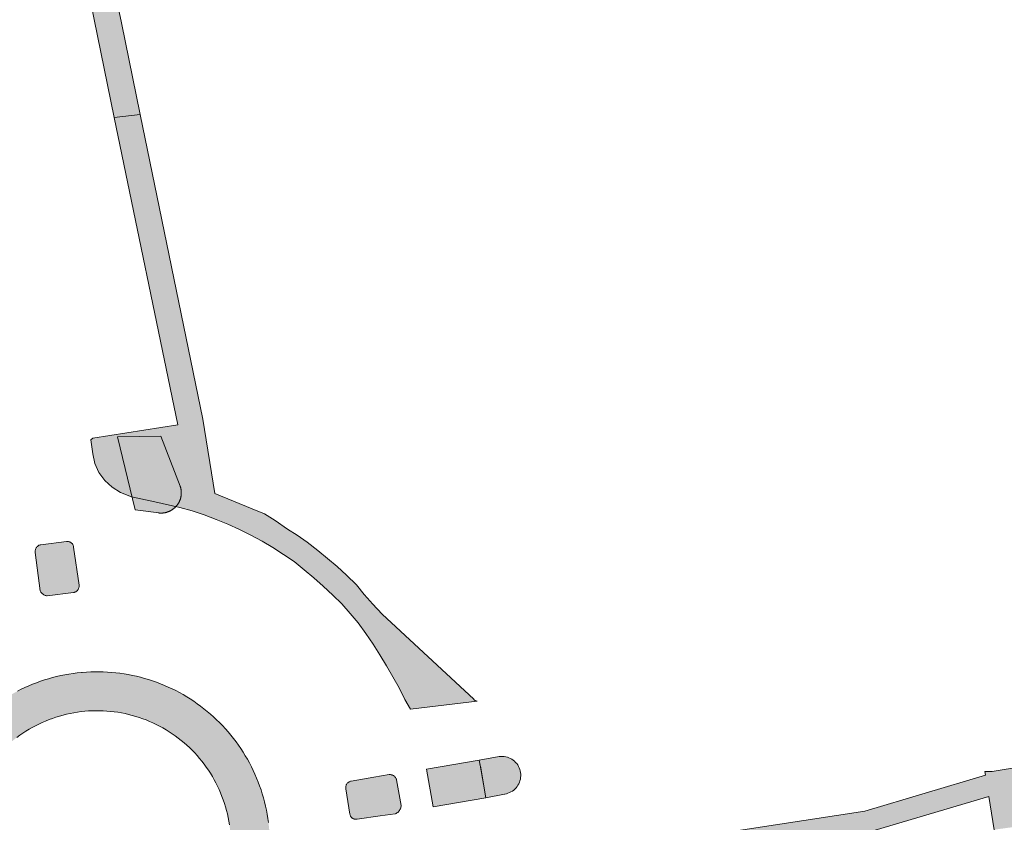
# Model space of a CAD drawing. Extents: x 97094 to 109644, y 463509 to 471969.
# Tile 219 of 256: x 103322 to 103399, y 468719 to 468782. Entities that reach past the tile are written whole.
import ezdxf

# ---------------------------------------------------------------- set-up
doc = ezdxf.new("R2010")
doc.units = 0
doc.layers.add('109 Onkruidbestrijding elementen', color=6, linetype='Continuous', lineweight=20, true_color=0xff00ff)

msp = doc.modelspace()

# ---------------------------------------------------------------- hatches: boundary and pattern name
at = {"layer": '109 Onkruidbestrijding elementen', "true_color": 0xff00ff}
for points in [[(103318.406, 468810.191), (103318.507, 468810.208), (103318.541, 468810.214), (103321.075, 468810.624), (103323.86, 468792.029), (103327.28, 468783.682), (103329.134, 468774.69), (103331.171, 468774.938), (103329.695, 468782.123), (103329.44, 468783.365), (103329.274, 468784.177), (103325.86, 468792.511), (103325.584, 468794.281), (103322.854, 468812.024), (103322.806, 468811.989), (103322.466, 468814.2), (103322.6, 468814.275), (103322.075, 468817.769), (103321.734, 468817.589), (103320.475, 468816.849), (103320.004, 468816.479), (103319.457, 468815.989), (103319.001, 468815.349), (103318.623, 468814.672), (103318.364, 468813.99), (103318.186, 468813.218), (103318.113, 468812.494), (103318.164, 468811.71), (103318.197, 468811.501), (103318.399, 468810.231), (103318.406, 468810.191)], [(103357.632, 468728.84), (103357.626, 468728.84), (103357.621, 468728.84), (103357.615, 468728.841), (103357.61, 468728.841), (103357.604, 468728.842), (103357.599, 468728.843), (103357.593, 468728.843), (103357.588, 468728.844), (103357.583, 468728.845), (103357.577, 468728.846), (103357.572, 468728.847), (103357.566, 468728.848), (103357.561, 468728.85), (103357.556, 468728.851), (103357.55, 468728.853), (103357.545, 468728.854), (103357.54, 468728.856), (103357.534, 468728.857), (103357.529, 468728.859), (103357.524, 468728.861), (103357.519, 468728.863), (103357.514, 468728.865), (103357.509, 468728.867), (103357.504, 468728.87), (103357.499, 468728.872), (103357.494, 468728.874), (103357.489, 468728.877), (103357.484, 468728.879), (103357.479, 468728.882), (103357.474, 468728.885), (103357.469, 468728.888), (103357.465, 468728.891), (103357.46, 468728.894), (103357.455, 468728.897), (103357.451, 468728.9), (103357.446, 468728.903), (103357.442, 468728.906), (103357.437, 468728.91), (103357.433, 468728.913), (103357.429, 468728.917), (103357.425, 468728.92), (103357.42, 468728.924), (103357.416, 468728.927), (103357.412, 468728.931), (103357.408, 468728.935), (103357.404, 468728.939), (103357.401, 468728.943), (103357.397, 468728.947), (103357.393, 468728.951), (103357.389, 468728.955), (103357.386, 468728.959), (103357.382, 468728.964), (103357.379, 468728.968), (103357.376, 468728.972), (103357.372, 468728.977), (103357.369, 468728.981), (103357.366, 468728.986), (103350.166, 468735.672), (103349.412, 468736.491), (103349.222, 468736.702), (103348.763, 468737.214), (103348.148, 468737.964), (103347.372, 468738.725), (103346.634, 468739.41), (103345.872, 468740.055), (103345.133, 468740.685), (103344.279, 468741.326), (103343.511, 468741.867), (103342.73, 468742.347), (103341.781, 468743.032), (103340.928, 468743.543), (103339.953, 468743.939), (103337.038, 468745.158), (103337.033, 468745.161), (103336.091, 468750.985), (103331.171, 468774.938), (103329.134, 468774.69), (103334.113, 468750.541), (103327.459, 468749.487), (103327.281, 468749.368), (103327.44, 468748.27), (103327.61, 468747.519), (103327.931, 468746.807), (103328.396, 468746.175), (103328.953, 468745.648), (103329.61, 468745.242), (103330.472, 468744.895), (103332.322, 468744.485), (103334.27, 468744.044), (103335.238, 468743.781), (103336.186, 468743.467), (103337.125, 468743.12), (103338.047, 468742.735), (103338.961, 468742.324), (103339.854, 468741.885), (103340.74, 468741.417), (103341.598, 468740.909), (103342.43, 468740.356), (103343.255, 468739.808), (103344.043, 468739.164), (103344.802, 468738.527), (103345.548, 468737.868), (103346.296, 468737.171), (103346.999, 468736.477), (103347.666, 468735.733), (103348.293, 468734.982), (103348.902, 468734.146), (103349.459, 468733.32), (103349.984, 468732.483), (103350.524, 468731.613), (103351.013, 468730.752), (103351.506, 468729.873), (103351.951, 468728.975), (103352.391, 468728.195), (103357.632, 468728.84)], [(103332.792, 468749.654), (103329.373, 468749.6), (103330.778, 468743.868), (103332.621, 468743.622), (103332.647, 468743.619), (103332.674, 468743.617), (103332.7, 468743.615), (103332.726, 468743.614), (103332.753, 468743.612), (103332.779, 468743.612), (103332.805, 468743.612), (103332.832, 468743.612), (103332.858, 468743.613), (103332.884, 468743.614), (103332.911, 468743.615), (103332.937, 468743.617), (103332.963, 468743.62), (103332.99, 468743.623), (103333.016, 468743.626), (103333.042, 468743.63), (103333.068, 468743.634), (103333.094, 468743.639), (103333.12, 468743.644), (103333.146, 468743.649), (103333.171, 468743.655), (103333.197, 468743.661), (103333.223, 468743.668), (103333.248, 468743.675), (103333.273, 468743.683), (103333.298, 468743.691), (103333.323, 468743.699), (103333.348, 468743.708), (103333.373, 468743.717), (103333.398, 468743.727), (103333.422, 468743.737), (103333.446, 468743.748), (103333.47, 468743.758), (103333.494, 468743.77), (103333.518, 468743.781), (103333.541, 468743.793), (103333.565, 468743.806), (103333.588, 468743.818), (103333.61, 468743.832), (103333.633, 468743.845), (103333.656, 468743.859), (103333.678, 468743.873), (103333.7, 468743.888), (103333.721, 468743.903), (103333.743, 468743.918), (103333.764, 468743.934), (103333.785, 468743.95), (103333.806, 468743.967), (103333.826, 468743.983), (103333.846, 468744.001), (103333.866, 468744.018), (103333.885, 468744.036), (103333.905, 468744.054), (103333.924, 468744.072), (103333.942, 468744.091), (103333.961, 468744.11), (103333.979, 468744.129), (103333.996, 468744.149), (103334.014, 468744.169), (103334.031, 468744.189), (103334.047, 468744.209), (103334.064, 468744.23), (103334.08, 468744.251), (103334.095, 468744.272), (103334.111, 468744.294), (103334.125, 468744.316), (103334.14, 468744.338), (103334.154, 468744.36), (103334.168, 468744.382), (103334.182, 468744.405), (103334.195, 468744.428), (103334.207, 468744.451), (103334.22, 468744.474), (103334.232, 468744.498), (103334.243, 468744.522), (103334.254, 468744.545), (103334.265, 468744.57), (103334.275, 468744.594), (103334.285, 468744.618), (103334.295, 468744.643), (103334.304, 468744.668), (103334.313, 468744.693), (103334.321, 468744.718), (103334.329, 468744.743), (103334.336, 468744.768), (103334.344, 468744.794), (103334.35, 468744.819), (103334.356, 468744.845), (103334.362, 468744.87), (103334.368, 468744.896), (103334.373, 468744.922), (103334.377, 468744.948), (103334.381, 468744.974), (103334.385, 468745), (103334.388, 468745.027), (103334.391, 468745.053), (103334.393, 468745.079), (103334.395, 468745.105), (103334.397, 468745.132), (103334.398, 468745.158), (103334.398, 468745.185), (103334.398, 468745.211), (103334.398, 468745.237), (103334.397, 468745.264), (103334.396, 468745.29), (103334.395, 468745.316), (103334.393, 468745.343), (103334.39, 468745.369), (103334.387, 468745.395), (103334.384, 468745.421), (103334.38, 468745.448), (103334.376, 468745.474), (103334.372, 468745.5), (103334.366, 468745.525), (103334.361, 468745.551), (103334.355, 468745.577), (103334.349, 468745.603), (103334.342, 468745.628), (103334.335, 468745.654), (103334.327, 468745.679), (103334.319, 468745.704), (103334.311, 468745.729), (103332.792, 468749.654)], [(103325.889, 468741.116), (103325.888, 468741.117), (103325.866, 468741.156), (103325.841, 468741.193), (103325.812, 468741.227), (103325.781, 468741.258), (103325.747, 468741.287), (103325.71, 468741.312), (103325.671, 468741.334), (103325.63, 468741.352), (103325.588, 468741.367), (103325.545, 468741.377), (103325.501, 468741.384), (103325.457, 468741.386), (103325.412, 468741.385), (103325.368, 468741.379), (103323.363, 468741.131), (103323.313, 468741.119), (103323.265, 468741.102), (103323.218, 468741.08), (103323.173, 468741.055), (103323.131, 468741.025), (103323.092, 468740.992), (103323.056, 468740.955), (103323.024, 468740.915), (103322.995, 468740.872), (103322.971, 468740.827), (103322.951, 468740.78), (103322.935, 468740.731), (103322.924, 468740.681), (103322.917, 468740.63), (103322.915, 468740.578), (103322.918, 468740.527), (103323.319, 468737.503), (103323.344, 468737.45), (103323.374, 468737.399), (103323.409, 468737.352), (103323.448, 468737.308), (103323.491, 468737.267), (103323.537, 468737.231), (103323.587, 468737.199), (103323.639, 468737.172), (103323.693, 468737.15), (103323.75, 468737.134), (103323.807, 468737.122), (103323.866, 468737.116), (103325.931, 468737.374), (103325.975, 468737.382), (103326.018, 468737.395), (103326.06, 468737.411), (103326.1, 468737.43), (103326.138, 468737.453), (103326.175, 468737.479), (103326.209, 468737.508), (103326.24, 468737.54), (103326.268, 468737.575), (103326.293, 468737.612), (103326.315, 468737.651), (103326.333, 468737.692), (103326.348, 468737.734), (103326.359, 468737.777), (103326.366, 468737.821), (103326.37, 468737.866), (103326.369, 468737.911), (103326.365, 468737.955), (103325.939, 468740.934), (103325.936, 468740.965), (103325.93, 468740.996), (103325.923, 468741.026), (103325.914, 468741.056), (103325.903, 468741.085), (103325.89, 468741.114), (103325.889, 468741.116)], [(103410.274, 468723.607), (103430.54, 468727.159), (103431.423, 468724.682), (103431.528, 468723.504), (103431.771, 468721.407), (103433.271, 468721.634), (103432.931, 468723.678), (103432.81, 468724.931), (103432.447, 468728.706), (103425.037, 468727.334), (103424.791, 468727.7), (103398.105, 468723.301), (103397.524, 468723.311), (103397.575, 468723.009), (103388.096, 468720.195), (103359.682, 468715.845), (103359.675, 468715.844), (103359.668, 468715.842), (103359.662, 468715.841), (103359.655, 468715.84), (103359.648, 468715.839), (103359.641, 468715.839), (103359.634, 468715.838), (103359.627, 468715.838), (103359.62, 468715.837), (103359.613, 468715.837), (103359.606, 468715.837), (103359.599, 468715.837), (103359.592, 468715.837), (103359.586, 468715.837), (103359.579, 468715.837), (103359.572, 468715.837), (103359.565, 468715.838), (103359.558, 468715.838), (103359.551, 468715.839), (103359.544, 468715.84), (103359.537, 468715.841), (103359.53, 468715.842), (103359.523, 468715.843), (103359.517, 468715.844), (103359.51, 468715.846), (103359.503, 468715.847), (103359.496, 468715.849), (103359.49, 468715.851), (103359.483, 468715.853), (103359.476, 468715.854), (103359.47, 468715.857), (103359.463, 468715.859), (103359.457, 468715.861), (103359.45, 468715.863), (103359.444, 468715.866), (103359.437, 468715.868), (103359.431, 468715.871), (103359.424, 468715.874), (103359.418, 468715.877), (103359.412, 468715.88), (103359.406, 468715.883), (103359.4, 468715.886), (103359.393, 468715.89), (103359.387, 468715.893), (103359.381, 468715.896), (103359.376, 468715.9), (103359.37, 468715.904), (103359.364, 468715.908), (103359.358, 468715.911), (103359.352, 468715.915), (103359.347, 468715.92), (103359.341, 468715.924), (103359.336, 468715.928), (103359.331, 468715.932), (103359.325, 468715.937), (103359.32, 468715.941), (103359.315, 468715.946), (103359.31, 468715.951), (103359.305, 468715.956), (103359.3, 468715.96), (103359.295, 468715.965), (103359.29, 468715.97), (103359.285, 468715.975), (103359.281, 468715.981), (103359.276, 468715.986), (103359.272, 468715.991), (103359.268, 468715.997), (103359.263, 468716.002), (103359.259, 468716.008), (103359.255, 468716.013), (103359.251, 468716.019), (103359.247, 468716.025), (103359.243, 468716.031), (103359.24, 468716.036), (103359.236, 468716.042), (103359.233, 468716.048), (103359.229, 468716.054), (103359.226, 468716.06), (103359.223, 468716.067), (103359.22, 468716.073), (103359.217, 468716.079), (103359.214, 468716.085), (103359.211, 468716.092), (103359.208, 468716.098), (103359.206, 468716.105), (103359.203, 468716.111), (103359.201, 468716.118), (103359.199, 468716.124), (103359.197, 468716.131), (103359.195, 468716.137), (103359.193, 468716.144), (103359.191, 468716.151), (103359.189, 468716.157), (103359.188, 468716.164), (103359.186, 468716.171), (103359.185, 468716.178), (103359.183, 468716.185), (103359.182, 468716.191), (103359.181, 468716.198), (103359.18, 468716.205), (103359.18, 468716.212), (103359.179, 468716.219), (103359.178, 468716.226), (103359.178, 468716.233), (103359.177, 468716.24), (103359.177, 468716.247), (103359.177, 468716.254), (103359.177, 468716.26), (103359.177, 468716.267), (103359.177, 468716.274), (103359.178, 468716.281), (103359.178, 468716.288), (103359.179, 468716.295), (103359.179, 468716.302), (103359.18, 468716.309), (103359.181, 468716.316), (103359.182, 468716.323), (103359.183, 468716.329), (103359.185, 468716.336), (103359.186, 468716.343), (103359.187, 468716.35), (103359.189, 468716.357), (103359.191, 468716.363), (103359.192, 468716.37), (103359.194, 468716.377), (103359.196, 468716.383), (103359.198, 468716.39), (103359.201, 468716.396), (103359.203, 468716.403), (103359.206, 468716.409), (103359.208, 468716.416), (103359.211, 468716.422), (103359.214, 468716.429), (103359.216, 468716.435), (103359.219, 468716.441), (103359.222, 468716.447), (103359.226, 468716.454), (103359.229, 468716.46), (103359.232, 468716.466), (103359.236, 468716.472), (103359.239, 468716.478), (103359.243, 468716.484), (103359.247, 468716.489), (103359.251, 468716.495), (103359.255, 468716.501), (103359.259, 468716.506), (103359.263, 468716.512), (103359.267, 468716.518), (103359.271, 468716.523), (103359.276, 468716.528), (103359.28, 468716.534), (103359.285, 468716.539), (103359.29, 468716.544), (103359.294, 468716.549), (103359.299, 468716.554), (103359.304, 468716.559), (103359.309, 468716.564), (103359.314, 468716.568), (103359.319, 468716.573), (103359.325, 468716.577), (103359.33, 468716.582), (103359.335, 468716.586), (103359.341, 468716.591), (103359.346, 468716.595), (103359.352, 468716.599), (103359.358, 468716.603), (103359.363, 468716.607), (103359.369, 468716.611), (103359.375, 468716.614), (103359.381, 468716.618), (103359.387, 468716.621), (103359.393, 468716.625), (103359.399, 468716.628), (103359.405, 468716.631), (103359.411, 468716.635), (103359.417, 468716.638), (103359.424, 468716.641), (103359.43, 468716.643), (103359.436, 468716.646), (103359.443, 468716.649), (103359.449, 468716.651), (103359.456, 468716.654), (103359.462, 468716.656), (103359.469, 468716.658), (103354.474, 468715.37), (103354.817, 468713.399), (103354.825, 468713.366), (103354.833, 468713.333), (103354.842, 468713.3), (103354.851, 468713.267), (103354.861, 468713.234), (103354.871, 468713.201), (103354.882, 468713.169), (103354.894, 468713.137), (103354.906, 468713.105), (103354.918, 468713.073), (103354.931, 468713.042), (103354.945, 468713.01), (103354.959, 468712.979), (103354.974, 468712.948), (103354.989, 468712.918), (103355.005, 468712.887), (103355.021, 468712.857), (103355.037, 468712.827), (103355.055, 468712.798), (103355.072, 468712.768), (103355.09, 468712.739), (103355.109, 468712.711), (103355.128, 468712.682), (103355.148, 468712.654), (103355.168, 468712.627), (103355.188, 468712.599), (103355.209, 468712.572), (103355.23, 468712.546), (103355.252, 468712.519), (103355.274, 468712.493), (103355.297, 468712.468), (103355.32, 468712.442), (103355.343, 468712.418), (103355.367, 468712.393), (103355.392, 468712.369), (103355.416, 468712.346), (103355.441, 468712.322), (103355.467, 468712.3), (103355.493, 468712.277), (103355.519, 468712.255), (103355.545, 468712.234), (103355.572, 468712.213), (103355.6, 468712.192), (103355.627, 468712.172), (103355.655, 468712.152), (103355.683, 468712.133), (103355.712, 468712.114), (103355.741, 468712.096), (103355.77, 468712.078), (103355.799, 468712.061), (103355.829, 468712.044), (103355.859, 468712.028), (103355.889, 468712.012), (103355.92, 468711.997), (103355.951, 468711.982), (103355.982, 468711.967), (103356.013, 468711.954), (103356.045, 468711.94), (103356.076, 468711.928), (103356.108, 468711.915), (103356.14, 468711.904), (103356.173, 468711.893), (103356.205, 468711.882), (103356.238, 468711.872), (103356.271, 468711.862), (103356.304, 468711.853), (103356.337, 468711.845), (103356.37, 468711.837), (103356.403, 468711.83), (103356.437, 468711.823), (103356.47, 468711.817), (103356.504, 468711.811), (103356.538, 468711.806), (103356.572, 468711.801), (103356.606, 468711.797), (103356.64, 468711.794), (103356.674, 468711.791), (103356.708, 468711.789), (103356.742, 468711.787), (103356.776, 468711.786), (103356.81, 468711.785), (103356.844, 468711.785), (103356.879, 468711.786), (103356.913, 468711.787), (103356.947, 468711.789), (103356.981, 468711.791), (103357.015, 468711.794), (103357.049, 468711.797), (103359.85, 468712.215), (103359.55, 468714.218), (103388.197, 468718.488), (103397.824, 468721.333), (103398.247, 468718.735), (103400.236, 468719.007), (103399.862, 468721.748), (103402.448, 468722.21), (103405.703, 468722.791), (103410.274, 468723.607)], [(103359.798, 468721.536), (103359.808, 468721.538), (103359.934, 468721.563), (103360.058, 468721.6), (103360.178, 468721.647), (103360.293, 468721.704), (103360.403, 468721.771), (103360.507, 468721.848), (103360.604, 468721.933), (103360.693, 468722.026), (103360.774, 468722.126), (103360.846, 468722.233), (103360.908, 468722.346), (103360.961, 468722.464), (103361.002, 468722.586), (103361.034, 468722.711), (103361.054, 468722.838), (103361.063, 468722.967), (103361.061, 468723.096), (103361.048, 468723.224), (103361.024, 468723.351), (103360.989, 468723.475), (103360.943, 468723.596), (103360.887, 468723.712), (103360.822, 468723.823), (103360.747, 468723.928), (103360.663, 468724.025), (103360.571, 468724.116), (103360.471, 468724.198), (103360.365, 468724.271), (103360.253, 468724.335), (103360.136, 468724.388), (103360.014, 468724.432), (103359.89, 468724.465), (103359.763, 468724.486), (103359.634, 468724.497), (103359.505, 468724.497), (103359.377, 468724.485), (103359.367, 468724.484), (103357.805, 468724.208), (103357.878, 468723.776), (103357.89, 468723.726), (103358.324, 468721.244), (103359.798, 468721.536)], [(103358.241, 468721.718), (103357.876, 468723.805), (103357.805, 468724.208), (103353.654, 468723.49), (103354.172, 468720.526), (103358.324, 468721.244), (103358.241, 468721.718)], [(103351.208, 468719.985), (103351.217, 468719.989), (103351.28, 468720.02), (103351.339, 468720.057), (103351.395, 468720.098), (103351.447, 468720.145), (103351.494, 468720.196), (103351.537, 468720.252), (103351.574, 468720.311), (103351.606, 468720.373), (103351.631, 468720.438), (103351.651, 468720.505), (103351.665, 468720.574), (103351.672, 468720.643), (103351.312, 468722.651), (103351.298, 468722.697), (103351.28, 468722.742), (103351.258, 468722.785), (103351.232, 468722.827), (103351.203, 468722.865), (103351.171, 468722.901), (103351.135, 468722.934), (103351.097, 468722.964), (103351.057, 468722.99), (103351.014, 468723.013), (103350.969, 468723.031), (103350.923, 468723.046), (103350.876, 468723.057), (103350.828, 468723.063), (103350.779, 468723.065), (103350.731, 468723.063), (103349.519, 468722.86), (103347.729, 468722.56), (103347.681, 468722.546), (103347.635, 468722.528), (103347.59, 468722.506), (103347.547, 468722.479), (103347.508, 468722.449), (103347.471, 468722.415), (103347.437, 468722.379), (103347.407, 468722.339), (103347.38, 468722.296), (103347.358, 468722.252), (103347.34, 468722.205), (103347.326, 468722.157), (103347.316, 468722.108), (103347.311, 468722.059), (103347.311, 468722.009), (103347.315, 468721.959), (103347.648, 468719.943), (103347.655, 468719.905), (103347.665, 468719.868), (103347.678, 468719.833), (103347.694, 468719.798), (103347.713, 468719.765), (103347.735, 468719.733), (103347.759, 468719.704), (103347.786, 468719.676), (103347.815, 468719.651), (103347.846, 468719.629), (103347.879, 468719.609), (103347.913, 468719.592), (103347.949, 468719.578), (103347.985, 468719.567), (103348.023, 468719.559), (103348.061, 468719.554), (103348.099, 468719.553), (103348.137, 468719.554), (103348.175, 468719.559), (103348.212, 468719.567), (103348.222, 468719.57), (103350.029, 468719.821), (103351.208, 468719.985)]]:
    msp.add_hatch(color=6, dxfattribs=at).paths.add_polyline_path(points)
h = msp.add_hatch(color=6, dxfattribs=at)
h.paths.add_polyline_path([(103318.074, 468708.104), (103318.307, 468707.871), (103318.545, 468707.644), (103318.789, 468707.422), (103319.039, 468707.207), (103319.293, 468706.998), (103319.553, 468706.795), (103319.817, 468706.598), (103320.086, 468706.408), (103320.359, 468706.224), (103320.637, 468706.047), (103320.92, 468705.877), (103321.206, 468705.714), (103321.496, 468705.558), (103321.79, 468705.408), (103322.087, 468705.266), (103322.387, 468705.132), (103322.691, 468705.004), (103322.998, 468704.884), (103323.308, 468704.772), (103323.62, 468704.667), (103323.935, 468704.57), (103324.252, 468704.48), (103324.571, 468704.398), (103324.892, 468704.324), (103325.215, 468704.258), (103325.539, 468704.199), (103325.865, 468704.148), (103326.191, 468704.106), (103326.519, 468704.071), (103326.847, 468704.044), (103327.176, 468704.026), (103327.506, 468704.015), (103327.835, 468704.012), (103328.164, 468704.017), (103328.494, 468704.03), (103328.822, 468704.052), (103329.151, 468704.081), (103329.478, 468704.118), (103329.804, 468704.163), (103330.129, 468704.216), (103330.453, 468704.277), (103330.775, 468704.345), (103331.096, 468704.422), (103331.414, 468704.506), (103331.731, 468704.598), (103332.045, 468704.698), (103332.356, 468704.805), (103332.665, 468704.92), (103332.971, 468705.042), (103333.274, 468705.172), (103333.574, 468705.309), (103333.87, 468705.453), (103334.163, 468705.604), (103334.452, 468705.762), (103334.737, 468705.928), (103335.017, 468706.1), (103335.294, 468706.279), (103335.566, 468706.465), (103335.834, 468706.657), (103336.097, 468706.855), (103336.355, 468707.06), (103336.608, 468707.272), (103336.855, 468707.489), (103337.098, 468707.712), (103337.334, 468707.941), (103337.566, 468708.176), (103337.791, 468708.416), (103338.011, 468708.662), (103338.224, 468708.912), (103338.432, 468709.168), (103338.633, 468709.429), (103338.827, 468709.695), (103339.016, 468709.966), (103339.197, 468710.24), (103339.372, 468710.52), (103339.54, 468710.803), (103339.701, 468711.091), (103339.855, 468711.382), (103340.002, 468711.677), (103340.142, 468711.975), (103340.274, 468712.277), (103340.4, 468712.581), (103340.517, 468712.889), (103340.627, 468713.2), (103340.73, 468713.513), (103340.803, 468713.753), (103340.892, 468714.07), (103340.973, 468714.389), (103341.047, 468714.711), (103341.113, 468715.033), (103341.171, 468715.358), (103341.221, 468715.683), (103341.263, 468716.01), (103341.297, 468716.338), (103341.323, 468716.666), (103341.341, 468716.995), (103341.351, 468717.325), (103341.354, 468717.654), (103341.348, 468717.983), (103341.334, 468718.313), (103341.312, 468718.641), (103341.282, 468718.969), (103341.245, 468719.297), (103341.199, 468719.623), (103341.146, 468719.948), (103341.084, 468720.272), (103341.015, 468720.594), (103340.938, 468720.914), (103340.853, 468721.233), (103340.76, 468721.549), (103340.66, 468721.863), (103340.552, 468722.174), (103340.437, 468722.483), (103340.314, 468722.788), (103340.184, 468723.091), (103340.047, 468723.39), (103339.902, 468723.686), (103339.75, 468723.979), (103339.591, 468724.267), (103339.425, 468724.552), (103339.253, 468724.833), (103339.073, 468725.109), (103338.887, 468725.381), (103338.694, 468725.648), (103338.495, 468725.91), (103338.29, 468726.168), (103338.078, 468726.421), (103337.861, 468726.668), (103337.637, 468726.91), (103337.408, 468727.146), (103337.172, 468727.377), (103336.932, 468727.602), (103336.686, 468727.821), (103336.435, 468728.034), (103336.178, 468728.241), (103335.917, 468728.442), (103335.651, 468728.636), (103335.38, 468728.824), (103335.105, 468729.005), (103334.825, 468729.179), (103334.541, 468729.347), (103334.254, 468729.507), (103333.962, 468729.661), (103333.667, 468729.807), (103333.369, 468729.946), (103333.067, 468730.078), (103332.762, 468730.203), (103332.454, 468730.32), (103332.143, 468730.43), (103331.83, 468730.532), (103331.514, 468730.626), (103331.196, 468730.713), (103330.876, 468730.792), (103330.555, 468730.863), (103330.231, 468730.926), (103329.907, 468730.981), (103329.581, 468731.029), (103329.253, 468731.069), (103328.926, 468731.1), (103328.597, 468731.124), (103328.268, 468731.14), (103327.939, 468731.147), (103327.609, 468731.147), (103327.28, 468731.139), (103326.951, 468731.123), (103326.622, 468731.098), (103326.55, 468731.092), (103326.222, 468731.058), (103325.896, 468731.016), (103325.57, 468730.966), (103325.245, 468730.909), (103324.923, 468730.843), (103324.601, 468730.769), (103324.282, 468730.688), (103323.965, 468730.599), (103323.65, 468730.503), (103323.337, 468730.399), (103323.027, 468730.287), (103322.72, 468730.168), (103322.416, 468730.041), (103322.115, 468729.907), (103321.818, 468729.765), (103321.524, 468729.617), (103321.233, 468729.461), (103320.947, 468729.299), (103320.664, 468729.129), (103320.386, 468728.953), (103320.112, 468728.77), (103319.842, 468728.58), (103319.578, 468728.384), (103319.318, 468728.182), (103319.063, 468727.973), (103318.813, 468727.758), (103318.569, 468727.537), (103318.33, 468727.311), (103318.096, 468727.078), (103317.868, 468726.84), (103317.646, 468726.597), (103317.43, 468726.348), (103317.221, 468726.094), (103317.017, 468725.835), (103316.82, 468725.571), (103316.629, 468725.302), (103316.445, 468725.029), (103316.267, 468724.752), (103316.096, 468724.47), (103315.933, 468724.184), (103315.776, 468723.894), (103315.626, 468723.601), (103315.483, 468723.304), (103315.348, 468723.003), (103315.22, 468722.7), (103315.099, 468722.393), (103314.986, 468722.084), (103314.881, 468721.772), (103314.783, 468721.457), (103314.692, 468721.14), (103314.61, 468720.821), (103314.535, 468720.501), (103314.468, 468720.178), (103314.409, 468719.854), (103314.358, 468719.529), (103314.314, 468719.202), (103314.279, 468718.874), (103314.251, 468718.546), (103314.232, 468718.217), (103314.22, 468717.888), (103314.217, 468717.558), (103314.221, 468717.229), (103314.234, 468716.9), (103314.255, 468716.571), (103314.283, 468716.243), (103314.319, 468715.915), (103314.364, 468715.589), (103314.416, 468715.264), (103314.476, 468714.94), (103314.544, 468714.617), (103314.62, 468714.297), (103314.704, 468713.978), (103314.795, 468713.661), (103314.894, 468713.347), (103315.001, 468713.035), (103315.115, 468712.726), (103315.236, 468712.42), (103315.365, 468712.117), (103315.502, 468711.817), (103315.645, 468711.521), (103315.796, 468711.228), (103315.954, 468710.938), (103316.118, 468710.653), (103316.29, 468710.372), (103316.468, 468710.095), (103316.653, 468709.822), (103316.845, 468709.554), (103317.043, 468709.291), (103317.247, 468709.033), (103317.41, 468708.836), (103317.625, 468708.587), (103317.847, 468708.343), (103318.074, 468708.104)])
h.paths.add_polyline_path([(103319.573, 468711.025), (103319.395, 468711.254), (103319.224, 468711.488), (103319.059, 468711.726), (103318.901, 468711.969), (103318.749, 468712.216), (103318.605, 468712.468), (103318.467, 468712.723), (103318.337, 468712.982), (103318.214, 468713.244), (103318.098, 468713.51), (103317.989, 468713.779), (103317.888, 468714.051), (103317.794, 468714.325), (103317.708, 468714.602), (103317.63, 468714.881), (103317.559, 468715.162), (103317.497, 468715.445), (103317.442, 468715.73), (103317.395, 468716.016), (103317.355, 468716.303), (103317.324, 468716.592), (103317.301, 468716.881), (103317.286, 468717.17), (103317.278, 468717.46), (103317.279, 468717.75), (103317.288, 468718.04), (103317.304, 468718.329), (103317.329, 468718.618), (103317.362, 468718.906), (103317.402, 468719.193), (103317.451, 468719.479), (103317.507, 468719.763), (103317.571, 468720.046), (103317.643, 468720.327), (103317.723, 468720.606), (103317.81, 468720.882), (103317.905, 468721.156), (103318.007, 468721.427), (103318.117, 468721.696), (103318.235, 468721.961), (103318.359, 468722.223), (103318.491, 468722.481), (103318.629, 468722.736), (103318.775, 468722.986), (103318.928, 468723.233), (103319.087, 468723.475), (103319.253, 468723.713), (103319.426, 468723.946), (103319.604, 468724.174), (103319.789, 468724.397), (103319.981, 468724.615), (103320.178, 468724.828), (103320.38, 468725.035), (103320.589, 468725.236), (103320.803, 468725.432), (103321.022, 468725.622), (103321.247, 468725.805), (103321.476, 468725.983), (103321.71, 468726.153), (103321.949, 468726.318), (103322.192, 468726.475), (103322.44, 468726.626), (103322.692, 468726.77), (103322.947, 468726.907), (103323.206, 468727.037), (103323.469, 468727.16), (103323.735, 468727.276), (103324.004, 468727.384), (103324.276, 468727.484), (103324.551, 468727.577), (103324.828, 468727.663), (103325.107, 468727.741), (103325.388, 468727.811), (103325.671, 468727.873), (103325.956, 468727.927), (103326.242, 468727.974), (103326.53, 468728.012), (103326.818, 468728.043), (103327.107, 468728.066), (103327.383, 468728.08), (103327.673, 468728.087), (103327.963, 468728.086), (103328.253, 468728.077), (103328.542, 468728.06), (103328.831, 468728.035), (103329.119, 468728.003), (103329.406, 468727.962), (103329.692, 468727.913), (103329.976, 468727.857), (103330.259, 468727.792), (103330.54, 468727.72), (103330.818, 468727.64), (103331.095, 468727.553), (103331.369, 468727.457), (103331.64, 468727.355), (103331.908, 468727.245), (103332.173, 468727.127), (103332.435, 468727.003), (103332.693, 468726.871), (103332.948, 468726.732), (103333.198, 468726.586), (103333.445, 468726.433), (103333.687, 468726.273), (103333.924, 468726.107), (103334.157, 468725.935), (103334.385, 468725.756), (103334.609, 468725.57), (103334.826, 468725.379), (103335.039, 468725.182), (103335.246, 468724.979), (103335.447, 468724.77), (103335.643, 468724.556), (103335.832, 468724.337), (103336.016, 468724.112), (103336.193, 468723.883), (103336.363, 468723.648), (103336.528, 468723.409), (103336.685, 468723.166), (103336.836, 468722.918), (103336.98, 468722.666), (103337.116, 468722.411), (103337.246, 468722.151), (103337.369, 468721.889), (103337.484, 468721.623), (103337.592, 468721.353), (103337.692, 468721.081), (103337.785, 468720.807), (103337.87, 468720.53), (103337.948, 468720.25), (103338.018, 468719.969), (103338.08, 468719.686), (103338.134, 468719.401), (103338.18, 468719.115), (103338.219, 468718.827), (103338.249, 468718.539), (103338.272, 468718.25), (103338.286, 468717.96), (103338.293, 468717.67), (103338.291, 468717.38), (103338.282, 468717.091), (103338.264, 468716.801), (103338.239, 468716.512), (103338.206, 468716.224), (103338.164, 468715.937), (103338.115, 468715.652), (103338.058, 468715.367), (103337.993, 468715.085), (103337.92, 468714.804), (103337.84, 468714.526), (103337.752, 468714.249), (103337.656, 468713.976), (103337.601, 468713.828), (103337.494, 468713.559), (103337.379, 468713.292), (103337.257, 468713.029), (103337.128, 468712.77), (103336.992, 468712.514), (103336.848, 468712.262), (103336.698, 468712.014), (103336.541, 468711.77), (103336.377, 468711.531), (103336.207, 468711.296), (103336.031, 468711.066), (103335.848, 468710.841), (103335.659, 468710.621), (103335.464, 468710.407), (103335.263, 468710.197), (103335.056, 468709.994), (103334.844, 468709.796), (103334.627, 468709.605), (103334.404, 468709.419), (103334.176, 468709.239), (103333.944, 468709.066), (103333.706, 468708.9), (103333.465, 468708.739), (103333.219, 468708.586), (103332.968, 468708.44), (103332.714, 468708.3), (103332.456, 468708.168), (103332.195, 468708.042), (103331.93, 468707.924), (103331.662, 468707.814), (103331.391, 468707.711), (103331.117, 468707.615), (103330.841, 468707.527), (103330.563, 468707.446), (103330.282, 468707.373), (103329.999, 468707.308), (103329.715, 468707.251), (103329.429, 468707.202), (103329.142, 468707.161), (103328.854, 468707.127), (103328.566, 468707.102), (103328.276, 468707.084), (103327.986, 468707.074), (103327.696, 468707.073), (103327.407, 468707.079), (103327.117, 468707.094), (103326.828, 468707.116), (103326.54, 468707.147), (103326.252, 468707.185), (103325.966, 468707.231), (103325.681, 468707.285), (103325.398, 468707.347), (103325.116, 468707.417), (103324.837, 468707.495), (103324.56, 468707.58), (103324.285, 468707.673), (103324.013, 468707.773), (103323.744, 468707.881), (103323.478, 468707.996), (103323.215, 468708.118), (103322.956, 468708.248), (103322.7, 468708.385), (103322.448, 468708.529), (103322.201, 468708.679), (103321.957, 468708.837), (103321.718, 468709.001), (103321.484, 468709.171), (103321.254, 468709.349), (103321.029, 468709.532), (103320.81, 468709.721), (103320.596, 468709.917), (103320.387, 468710.118), (103320.184, 468710.325), (103320.143, 468710.368), (103319.947, 468710.582), (103319.757, 468710.801), (103319.573, 468711.025)])

# ---------------------------------------------------------------- linework, layer by layer
at = {"layer": '109 Onkruidbestrijding elementen', "color": 3, "true_color": 0x00ff00}
for points in [[(103321.075, 468810.624), (103323.86, 468792.029), (103327.28, 468783.682), (103329.134, 468774.69), (103331.171, 468774.938), (103329.695, 468782.123), (103329.44, 468783.365), (103329.274, 468784.177), (103325.86, 468792.511), (103325.584, 468794.281), (103322.854, 468812.024), (103322.806, 468811.989), (103322.466, 468814.2), (103322.6, 468814.275), (103322.075, 468817.769), (103321.734, 468817.589), (103320.475, 468816.849)], [(103341.245, 468719.297), (103341.199, 468719.623), (103341.146, 468719.948), (103341.084, 468720.272), (103341.015, 468720.594), (103340.938, 468720.914), (103340.853, 468721.233), (103340.76, 468721.549), (103340.66, 468721.863), (103340.552, 468722.174), (103340.437, 468722.483), (103340.314, 468722.788), (103340.184, 468723.091), (103340.047, 468723.39), (103339.902, 468723.686), (103339.75, 468723.979), (103339.591, 468724.267), (103339.425, 468724.552), (103339.253, 468724.833), (103339.073, 468725.109), (103338.887, 468725.381), (103338.694, 468725.648), (103338.495, 468725.91), (103338.29, 468726.168), (103338.078, 468726.421), (103337.861, 468726.668), (103337.637, 468726.91), (103337.408, 468727.146), (103337.172, 468727.377), (103336.932, 468727.602), (103336.686, 468727.821), (103336.435, 468728.034), (103336.178, 468728.241), (103335.917, 468728.442), (103335.651, 468728.636), (103335.38, 468728.824), (103335.105, 468729.005), (103334.825, 468729.179), (103334.541, 468729.347), (103334.254, 468729.507), (103333.962, 468729.661), (103333.667, 468729.807), (103333.369, 468729.946), (103333.067, 468730.078), (103332.762, 468730.203), (103332.454, 468730.32), (103332.143, 468730.43), (103331.83, 468730.532), (103331.514, 468730.626), (103331.196, 468730.713), (103330.876, 468730.792), (103330.555, 468730.863), (103330.231, 468730.926), (103329.907, 468730.981), (103329.581, 468731.029), (103329.253, 468731.069), (103328.926, 468731.1), (103328.597, 468731.124), (103328.268, 468731.14), (103327.939, 468731.147), (103327.609, 468731.147), (103327.28, 468731.139), (103326.951, 468731.123), (103326.622, 468731.098), (103326.55, 468731.092), (103326.222, 468731.058), (103325.896, 468731.016), (103325.57, 468730.966), (103325.245, 468730.909), (103324.923, 468730.843), (103324.601, 468730.769), (103324.282, 468730.688), (103323.965, 468730.599), (103323.65, 468730.503), (103323.337, 468730.399), (103323.027, 468730.287), (103322.72, 468730.168), (103322.416, 468730.041), (103322.115, 468729.907), (103321.818, 468729.765), (103321.524, 468729.617)], [(103400.236, 468719.007), (103399.862, 468721.748), (103402.448, 468722.21), (103405.703, 468722.791), (103410.274, 468723.607), (103410.274, 468723.607), (103430.54, 468727.159), (103431.423, 468724.682), (103431.528, 468723.504), (103431.771, 468721.407), (103433.271, 468721.634), (103432.931, 468723.678), (103432.81, 468724.931), (103432.447, 468728.706), (103425.037, 468727.334), (103424.791, 468727.7), (103398.105, 468723.301), (103397.524, 468723.311), (103397.575, 468723.009), (103388.096, 468720.195), (103359.682, 468715.845)], [(103321.476, 468725.983), (103321.71, 468726.153), (103321.949, 468726.318), (103322.192, 468726.475), (103322.44, 468726.626), (103322.692, 468726.77), (103322.947, 468726.907), (103323.206, 468727.037), (103323.469, 468727.16), (103323.735, 468727.276), (103324.004, 468727.384), (103324.276, 468727.484), (103324.551, 468727.577), (103324.828, 468727.663), (103325.107, 468727.741), (103325.388, 468727.811), (103325.671, 468727.873), (103325.956, 468727.927), (103326.242, 468727.974), (103326.53, 468728.012), (103326.818, 468728.043), (103327.107, 468728.066), (103327.383, 468728.08), (103327.673, 468728.087), (103327.963, 468728.086), (103328.253, 468728.077), (103328.542, 468728.06), (103328.831, 468728.035), (103329.119, 468728.003), (103329.406, 468727.962), (103329.692, 468727.913), (103329.976, 468727.857), (103330.259, 468727.792), (103330.54, 468727.72), (103330.818, 468727.64), (103331.095, 468727.553), (103331.369, 468727.457), (103331.64, 468727.355), (103331.908, 468727.245), (103332.173, 468727.127), (103332.435, 468727.003), (103332.693, 468726.871), (103332.948, 468726.732), (103333.198, 468726.586), (103333.445, 468726.433), (103333.687, 468726.273), (103333.924, 468726.107), (103334.157, 468725.935), (103334.385, 468725.756), (103334.609, 468725.57), (103334.826, 468725.379), (103335.039, 468725.182), (103335.246, 468724.979), (103335.447, 468724.77), (103335.643, 468724.556), (103335.832, 468724.337), (103336.016, 468724.112), (103336.193, 468723.883), (103336.363, 468723.648), (103336.528, 468723.409), (103336.685, 468723.166), (103336.836, 468722.918), (103336.98, 468722.666), (103337.116, 468722.411), (103337.246, 468722.151), (103337.369, 468721.889), (103337.484, 468721.623), (103337.592, 468721.353), (103337.692, 468721.081), (103337.785, 468720.807), (103337.87, 468720.53), (103337.948, 468720.25), (103338.018, 468719.969), (103338.08, 468719.686), (103338.134, 468719.401), (103338.18, 468719.115)], [(103388.197, 468718.488), (103397.824, 468721.333), (103398.247, 468718.735)]]:
    msp.add_lwpolyline(points, dxfattribs=at)
for points in [[(103357.632, 468728.84), (103357.626, 468728.84), (103357.621, 468728.84), (103357.615, 468728.841), (103357.61, 468728.841), (103357.604, 468728.842), (103357.599, 468728.843), (103357.593, 468728.843), (103357.588, 468728.844), (103357.583, 468728.845), (103357.577, 468728.846), (103357.572, 468728.847), (103357.566, 468728.848), (103357.561, 468728.85), (103357.556, 468728.851), (103357.55, 468728.853), (103357.545, 468728.854), (103357.54, 468728.856), (103357.534, 468728.857), (103357.529, 468728.859), (103357.524, 468728.861), (103357.519, 468728.863), (103357.514, 468728.865), (103357.509, 468728.867), (103357.504, 468728.87), (103357.499, 468728.872), (103357.494, 468728.874), (103357.489, 468728.877), (103357.484, 468728.879), (103357.479, 468728.882), (103357.474, 468728.885), (103357.469, 468728.888), (103357.465, 468728.891), (103357.46, 468728.894), (103357.455, 468728.897), (103357.451, 468728.9), (103357.446, 468728.903), (103357.442, 468728.906), (103357.437, 468728.91), (103357.433, 468728.913), (103357.429, 468728.917), (103357.425, 468728.92), (103357.42, 468728.924), (103357.416, 468728.927), (103357.412, 468728.931), (103357.408, 468728.935), (103357.404, 468728.939), (103357.401, 468728.943), (103357.397, 468728.947), (103357.393, 468728.951), (103357.389, 468728.955), (103357.386, 468728.959), (103357.382, 468728.964), (103357.379, 468728.968), (103357.376, 468728.972), (103357.372, 468728.977), (103357.369, 468728.981), (103357.366, 468728.986), (103350.166, 468735.672), (103349.412, 468736.491), (103349.222, 468736.702), (103348.763, 468737.214), (103348.148, 468737.964), (103347.372, 468738.725), (103346.634, 468739.41), (103345.872, 468740.055), (103345.133, 468740.685), (103344.279, 468741.326), (103343.511, 468741.867), (103342.73, 468742.347), (103341.781, 468743.032), (103340.928, 468743.543), (103339.953, 468743.939), (103337.038, 468745.158), (103337.033, 468745.161), (103336.091, 468750.985), (103331.171, 468774.938), (103329.134, 468774.69), (103334.113, 468750.541), (103327.459, 468749.487), (103327.281, 468749.368), (103327.44, 468748.27), (103327.61, 468747.519), (103327.931, 468746.807), (103328.396, 468746.175), (103328.953, 468745.648), (103329.61, 468745.242), (103330.472, 468744.895), (103332.322, 468744.485), (103334.27, 468744.044), (103335.238, 468743.781), (103336.186, 468743.467), (103337.125, 468743.12), (103338.047, 468742.735), (103338.961, 468742.324), (103339.854, 468741.885), (103340.74, 468741.417), (103341.598, 468740.909), (103342.43, 468740.356), (103343.255, 468739.808), (103344.043, 468739.164), (103344.802, 468738.527), (103345.548, 468737.868), (103346.296, 468737.171), (103346.999, 468736.477), (103347.666, 468735.733), (103348.293, 468734.982), (103348.902, 468734.146), (103349.459, 468733.32), (103349.984, 468732.483), (103350.524, 468731.613), (103351.013, 468730.752), (103351.506, 468729.873), (103351.951, 468728.975), (103352.391, 468728.195), (103357.632, 468728.84)], [(103332.792, 468749.654), (103329.373, 468749.6), (103330.778, 468743.868), (103332.621, 468743.622), (103332.647, 468743.619), (103332.674, 468743.617), (103332.7, 468743.615), (103332.726, 468743.614), (103332.753, 468743.612), (103332.779, 468743.612), (103332.805, 468743.612), (103332.832, 468743.612), (103332.858, 468743.613), (103332.884, 468743.614), (103332.911, 468743.615), (103332.937, 468743.617), (103332.963, 468743.62), (103332.99, 468743.623), (103333.016, 468743.626), (103333.042, 468743.63), (103333.068, 468743.634), (103333.094, 468743.639), (103333.12, 468743.644), (103333.146, 468743.649), (103333.171, 468743.655), (103333.197, 468743.661), (103333.223, 468743.668), (103333.248, 468743.675), (103333.273, 468743.683), (103333.298, 468743.691), (103333.323, 468743.699), (103333.348, 468743.708), (103333.373, 468743.717), (103333.398, 468743.727), (103333.422, 468743.737), (103333.446, 468743.748), (103333.47, 468743.758), (103333.494, 468743.77), (103333.518, 468743.781), (103333.541, 468743.793), (103333.565, 468743.806), (103333.588, 468743.818), (103333.61, 468743.832), (103333.633, 468743.845), (103333.656, 468743.859), (103333.678, 468743.873), (103333.7, 468743.888), (103333.721, 468743.903), (103333.743, 468743.918), (103333.764, 468743.934), (103333.785, 468743.95), (103333.806, 468743.967), (103333.826, 468743.983), (103333.846, 468744.001), (103333.866, 468744.018), (103333.885, 468744.036), (103333.905, 468744.054), (103333.924, 468744.072), (103333.942, 468744.091), (103333.961, 468744.11), (103333.979, 468744.129), (103333.996, 468744.149), (103334.014, 468744.169), (103334.031, 468744.189), (103334.047, 468744.209), (103334.064, 468744.23), (103334.08, 468744.251), (103334.095, 468744.272), (103334.111, 468744.294), (103334.125, 468744.316), (103334.14, 468744.338), (103334.154, 468744.36), (103334.168, 468744.382), (103334.182, 468744.405), (103334.195, 468744.428), (103334.207, 468744.451), (103334.22, 468744.474), (103334.232, 468744.498), (103334.243, 468744.522), (103334.254, 468744.545), (103334.265, 468744.57), (103334.275, 468744.594), (103334.285, 468744.618), (103334.295, 468744.643), (103334.304, 468744.668), (103334.313, 468744.693), (103334.321, 468744.718), (103334.329, 468744.743), (103334.336, 468744.768), (103334.344, 468744.794), (103334.35, 468744.819), (103334.356, 468744.845), (103334.362, 468744.87), (103334.368, 468744.896), (103334.373, 468744.922), (103334.377, 468744.948), (103334.381, 468744.974), (103334.385, 468745), (103334.388, 468745.027), (103334.391, 468745.053), (103334.393, 468745.079), (103334.395, 468745.105), (103334.397, 468745.132), (103334.398, 468745.158), (103334.398, 468745.185), (103334.398, 468745.211), (103334.398, 468745.237), (103334.397, 468745.264), (103334.396, 468745.29), (103334.395, 468745.316), (103334.393, 468745.343), (103334.39, 468745.369), (103334.387, 468745.395), (103334.384, 468745.421), (103334.38, 468745.448), (103334.376, 468745.474), (103334.372, 468745.5), (103334.366, 468745.525), (103334.361, 468745.551), (103334.355, 468745.577), (103334.349, 468745.603), (103334.342, 468745.628), (103334.335, 468745.654), (103334.327, 468745.679), (103334.319, 468745.704), (103334.311, 468745.729), (103332.792, 468749.654)], [(103325.889, 468741.116), (103325.888, 468741.117), (103325.866, 468741.156), (103325.841, 468741.193), (103325.812, 468741.227), (103325.781, 468741.258), (103325.747, 468741.287), (103325.71, 468741.312), (103325.671, 468741.334), (103325.63, 468741.352), (103325.588, 468741.367), (103325.545, 468741.377), (103325.501, 468741.384), (103325.457, 468741.386), (103325.412, 468741.385), (103325.368, 468741.379), (103323.363, 468741.131), (103323.313, 468741.119), (103323.265, 468741.102), (103323.218, 468741.08), (103323.173, 468741.055), (103323.131, 468741.025), (103323.092, 468740.992), (103323.056, 468740.955), (103323.024, 468740.915), (103322.995, 468740.872), (103322.971, 468740.827), (103322.951, 468740.78), (103322.935, 468740.731), (103322.924, 468740.681), (103322.917, 468740.63), (103322.915, 468740.578), (103322.918, 468740.527), (103323.319, 468737.503), (103323.344, 468737.45), (103323.374, 468737.399), (103323.409, 468737.352), (103323.448, 468737.308), (103323.491, 468737.267), (103323.537, 468737.231), (103323.587, 468737.199), (103323.639, 468737.172), (103323.693, 468737.15), (103323.75, 468737.134), (103323.807, 468737.122), (103323.866, 468737.116), (103325.931, 468737.374), (103325.975, 468737.382), (103326.018, 468737.395), (103326.06, 468737.411), (103326.1, 468737.43), (103326.138, 468737.453), (103326.175, 468737.479), (103326.209, 468737.508), (103326.24, 468737.54), (103326.268, 468737.575), (103326.293, 468737.612), (103326.315, 468737.651), (103326.333, 468737.692), (103326.348, 468737.734), (103326.359, 468737.777), (103326.366, 468737.821), (103326.37, 468737.866), (103326.369, 468737.911), (103326.365, 468737.955), (103325.939, 468740.934), (103325.936, 468740.965), (103325.93, 468740.996), (103325.923, 468741.026), (103325.914, 468741.056), (103325.903, 468741.085), (103325.89, 468741.114), (103325.889, 468741.116)], [(103359.798, 468721.536), (103359.808, 468721.538), (103359.934, 468721.563), (103360.058, 468721.6), (103360.178, 468721.647), (103360.293, 468721.704), (103360.403, 468721.771), (103360.507, 468721.848), (103360.604, 468721.933), (103360.693, 468722.026), (103360.774, 468722.126), (103360.846, 468722.233), (103360.908, 468722.346), (103360.961, 468722.464), (103361.002, 468722.586), (103361.034, 468722.711), (103361.054, 468722.838), (103361.063, 468722.967), (103361.061, 468723.096), (103361.048, 468723.224), (103361.024, 468723.351), (103360.989, 468723.475), (103360.943, 468723.596), (103360.887, 468723.712), (103360.822, 468723.823), (103360.747, 468723.928), (103360.663, 468724.025), (103360.571, 468724.116), (103360.471, 468724.198), (103360.365, 468724.271), (103360.253, 468724.335), (103360.136, 468724.388), (103360.014, 468724.432), (103359.89, 468724.465), (103359.763, 468724.486), (103359.634, 468724.497), (103359.505, 468724.497), (103359.377, 468724.485), (103359.367, 468724.484), (103357.805, 468724.208), (103357.878, 468723.776), (103357.89, 468723.726), (103358.324, 468721.244), (103359.798, 468721.536)], [(103358.241, 468721.718), (103357.876, 468723.805), (103357.805, 468724.208), (103353.654, 468723.49), (103354.172, 468720.526), (103358.324, 468721.244), (103358.241, 468721.718)], [(103351.208, 468719.985), (103351.217, 468719.989), (103351.28, 468720.02), (103351.339, 468720.057), (103351.395, 468720.098), (103351.447, 468720.145), (103351.494, 468720.196), (103351.537, 468720.252), (103351.574, 468720.311), (103351.606, 468720.373), (103351.631, 468720.438), (103351.651, 468720.505), (103351.665, 468720.574), (103351.672, 468720.643), (103351.312, 468722.651), (103351.298, 468722.697), (103351.28, 468722.742), (103351.258, 468722.785), (103351.232, 468722.827), (103351.203, 468722.865), (103351.171, 468722.901), (103351.135, 468722.934), (103351.097, 468722.964), (103351.057, 468722.99), (103351.014, 468723.013), (103350.969, 468723.031), (103350.923, 468723.046), (103350.876, 468723.057), (103350.828, 468723.063), (103350.779, 468723.065), (103350.731, 468723.063), (103349.519, 468722.86), (103347.729, 468722.56), (103347.681, 468722.546), (103347.635, 468722.528), (103347.59, 468722.506), (103347.547, 468722.479), (103347.508, 468722.449), (103347.471, 468722.415), (103347.437, 468722.379), (103347.407, 468722.339), (103347.38, 468722.296), (103347.358, 468722.252), (103347.34, 468722.205), (103347.326, 468722.157), (103347.316, 468722.108), (103347.311, 468722.059), (103347.311, 468722.009), (103347.315, 468721.959), (103347.648, 468719.943), (103347.655, 468719.905), (103347.665, 468719.868), (103347.678, 468719.833), (103347.694, 468719.798), (103347.713, 468719.765), (103347.735, 468719.733), (103347.759, 468719.704), (103347.786, 468719.676), (103347.815, 468719.651), (103347.846, 468719.629), (103347.879, 468719.609), (103347.913, 468719.592), (103347.949, 468719.578), (103347.985, 468719.567), (103348.023, 468719.559), (103348.061, 468719.554), (103348.099, 468719.553), (103348.137, 468719.554), (103348.175, 468719.559), (103348.212, 468719.567), (103348.222, 468719.57), (103350.029, 468719.821), (103351.208, 468719.985)]]:
    msp.add_lwpolyline(points, close=True, dxfattribs=at)

doc.saveas('drawing.dxf')
